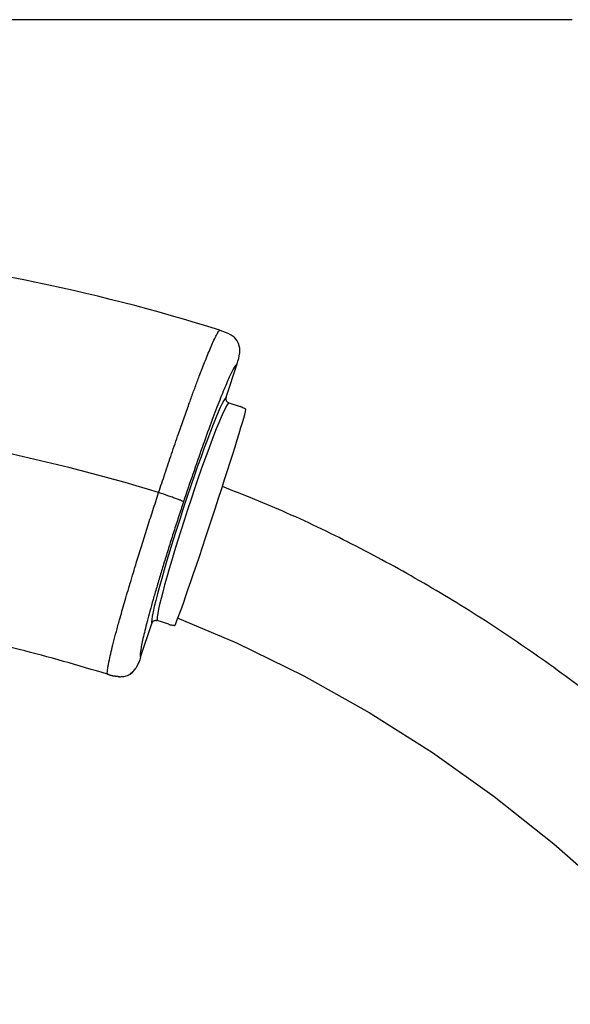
# Model space of a CAD drawing. Header units: millimetres. Extents: x 1141 to 9683, y 1625 to 6203.
# Tile 83 of 118: x 5531 to 5656, y 3826 to 4049. Entities that reach past the tile are written whole.
import ezdxf

# ---------------------------------------------------------------- set-up
doc = ezdxf.new("R2010")
doc.units = ezdxf.units.MM
doc.header["$LTSCALE"] = 25

msp = doc.modelspace()

# ---------------------------------------------------------------- linework, layer by layer
at = {"color": 7, "linetype": 'Continuous', "lineweight": 25}
for p, q in [((5656.5, 4049.31), (5409.93, 4049.31)), ((5580.6, 3976.58), (5580.06, 3977.24)), ((5581.14, 3975.15), (5580.92, 3975.97)), ((5578.08, 3963.8), (5580.57, 3971.38)), ((5578.08, 3963.8), (5578.05, 3963.68)), ((5578.6, 3962.58), (5578.71, 3962.53)), ((5578.71, 3962.53), (5581.3, 3961.68)), ((5558.71, 3904.93), (5561.24, 3912.6)), ((5561.28, 3912.71), (5561.24, 3912.6)), ((5562.5, 3913.24), (5562.38, 3913.27)), ((5565.08, 3912.39), (5562.5, 3913.24)), ((5554.93, 3900.58), (5555.73, 3900.8)), ((5556.98, 3901.63), (5556.33, 3901.11)), ((5556.34, 3901.11), (5556.98, 3901.63))]:
    msp.add_line(p, q, dxfattribs=at)
at = {"color": 7, "linetype": 'Continuous', "lineweight": 25, "flags": 128}
msp.add_lwpolyline([(5567.02, 3913.84), (5580.45, 3908.17), (5595.68, 3900.72), (5610.49, 3892.43), (5624.87, 3883.32), (5638.8, 3873.41), (5652.32, 3862.7), (5665.41, 3851.21)], dxfattribs=at)
at = {"color": 7, "linetype": 'Continuous', "lineweight": 25}
for radius, start, end in [(440.97, 72.5914, 84.5029), (401.74, 72.9091, 78.9316)]:
    msp.add_arc((5444.74, 3558.21), radius, start, end, dxfattribs=at)
for centre, major_axis, ratio, start_param, end_param in [((5569.74, 3938.17), (8.44, 25.65), 0.052408, 0.063945, 3.077648), ((5570.69, 3937.86), (8.12, 24.7), 0.054423, 0.064391, 3.077202), ((5574.49, 3936.61), (8.12, 24.7), 0.017455, 3.292579, 6.132199), ((5572.43, 3937.29), (8.12, 24.7), 0.615184, 6.151877, 6.205679), ((5572.43, 3937.29), (8.12, 24.7), 0.615184, 3.219099, 3.272901)]:
    msp.add_ellipse(centre, major_axis=major_axis, ratio=ratio, start_param=start_param, end_param=end_param, dxfattribs=at)
for points, knots in [([(5562.81, 3942.21), (5563.28, 3943.64), (5564.26, 3946.6), (5565.77, 3951.07), (5567.19, 3955.23), (5568.51, 3958.99), (5569.46, 3961.65), (5570.16, 3963.59), (5570.63, 3964.88), (5571.09, 3966.14), (5571.55, 3967.37), (5572.05, 3968.7), (5572.61, 3970.17), (5573.25, 3971.78), (5573.91, 3973.43), (5574.57, 3975.02), (5575.22, 3976.51), (5575.79, 3977.68), (5576.21, 3978.45), (5576.5, 3978.85), (5576.62, 3978.94), (5576.67, 3978.97)], [0, 0, 0, 0, 0.074471, 0.153406, 0.236805, 0.302305, 0.37032, 0.398241, 0.426564, 0.45529, 0.48442, 0.513952, 0.554064, 0.599802, 0.651163, 0.708149, 0.770757, 0.8425, 0.904625, 0.957125, 1, 1, 1, 1]), ([(5576.67, 3978.97), (5577.48, 3978.71), (5578.37, 3978.42), (5579.17, 3977.93), (5579.25, 3977.88)], [0, 0, 0, 0, 0.897277, 1, 1, 1, 1]), ([(5576.67, 3978.97), (5577.48, 3978.71), (5578.37, 3978.42), (5579.17, 3977.93), (5579.25, 3977.88)], [0, 0, 0, 0, 0.896957, 1, 1, 1, 1]), ([(5580.06, 3977.24), (5579.94, 3977.35), (5579.69, 3977.59), (5579.4, 3977.78), (5579.25, 3977.88)], [0, 0, 0, 0, 0.480332, 1, 1, 1, 1]), ([(5580.92, 3975.97), (5580.87, 3976.08), (5580.78, 3976.29), (5580.66, 3976.49), (5580.6, 3976.58)], [0, 0, 0, 0, 0.498602, 1, 1, 1, 1]), ([(5580.57, 3971.38), (5580.83, 3972.19), (5581.12, 3973.09), (5581.18, 3974.02), (5581.19, 3974.12)], [0, 0, 0, 0, 0.896534, 1, 1, 1, 1]), ([(5581.19, 3974.12), (5581.19, 3974.29), (5581.2, 3974.64), (5581.16, 3974.98), (5581.14, 3975.15)], [0, 0, 0, 0, 0.51186, 1, 1, 1, 1]), ([(5580.57, 3971.38), (5580.42, 3971.25), (5580.12, 3970.98), (5579.25, 3969.34), (5578.05, 3966.65), (5576.48, 3962.78), (5574.67, 3958), (5572.67, 3952.49), (5570.56, 3946.46), (5569.14, 3942.21), (5568.43, 3940.09)], [0, 0, 0, 0, 0.112984, 0.225828, 0.355082, 0.483767, 0.613202, 0.741833, 0.871066, 1, 1, 1, 1]), ([(5578.05, 3963.68), (5578.04, 3963.66), (5578.02, 3963.54), (5578.02, 3963.31), (5578.12, 3963), (5578.32, 3962.74), (5578.51, 3962.63), (5578.6, 3962.58)], [0, 0, 0, 0, 0.047529, 0.282199, 0.516946, 0.758648, 1, 1, 1, 1]), ([(5581.7, 3961.53), (5581.64, 3961.55), (5581.56, 3961.59), (5581.42, 3961.64), (5581.34, 3961.67), (5581.31, 3961.68), (5581.3, 3961.68)], [0, 0, 0, 0, 0.5857435, 0.8002542, 0.9571557, 1, 1, 1, 1]), ([(5582.59, 3961.01), (5582.58, 3961.03), (5582.57, 3961.06), (5582.5, 3961.1), (5582.47, 3961.12)], [0, 0, 0, 0, 0.634959, 1, 1, 1, 1]), ([(5924.67, 2369.19), (5927.87, 2367.61), (5933.93, 2364.61), (5942.3, 2359.9), (5949.58, 2355.46), (5955.82, 2351.36), (5961.09, 2347.68), (5965.45, 2344.48), (5968.83, 2341.89), (5971.34, 2339.91), (5973.06, 2338.51), (5974.71, 2337.17), (5976.84, 2335.39), (5980.09, 2332.61), (5984.3, 2328.87), (5989.09, 2324.38), (5994.09, 2319.45), (5999.14, 2314.2), (6004.22, 2308.62), (6010.35, 2301.5), (6017.45, 2292.61), (6025.39, 2281.69), (6033.2, 2269.84), (6040.23, 2258), (6046.58, 2246.24), (6052.3, 2234.6), (6057.87, 2222.09), (6063.21, 2208.68), (6068.25, 2194.37), (6072.91, 2179.17), (6077.08, 2163.2), (6080.68, 2146.52), (6083.64, 2129.17), (6085.9, 2111.11), (6087.09, 2095.97), (6087.6, 2084.24), (6087.78, 2076.39), (6087.81, 2069.29), (6087.72, 2062.99), (6087.56, 2057.5), (6087.37, 2052.8), (6087.15, 2048.79), (6086.94, 2045.52), (6086.74, 2042.77), (6086.55, 2040.32), (6086.33, 2037.69), (6086.04, 2034.62), (6085.67, 2031.01), (6085.2, 2026.84), (6084.54, 2021.62), (6083.63, 2015.27), (6082.39, 2007.72), (6080.85, 1999.55), (6079, 1991.03), (6076.57, 1981.18), (6073.42, 1970.08), (6069.34, 1957.82), (6064.63, 1945.64), (6060.05, 1935.38), (6055.82, 1926.93), (6052.17, 1920.21), (6048.29, 1913.57), (6044.15, 1907.03), (6039.83, 1900.67), (6035.5, 1894.72), (6031.13, 1889.09), (6026.9, 1883.97), (6022.89, 1879.39), (6019.41, 1875.6), (6016.49, 1872.54), (6014.17, 1870.19), (6012.49, 1868.54), (6011.14, 1867.22), (6009.74, 1865.87), (6007.88, 1864.12), (6005.54, 1861.97), (6002.75, 1859.48), (5999.59, 1856.76), (5996.16, 1853.91), (5991.44, 1850.14), (5985.23, 1845.47), (5977.32, 1839.99), (5968.61, 1834.48), (5959.1, 1829.04), (5947.93, 1823.33), (5935.42, 1817.79), (5921.92, 1812.81), (5908.86, 1808.87), (5896.3, 1805.88), (5884.28, 1803.73), (5872.73, 1802.33), (5861.69, 1801.61), (5851.17, 1801.5), (5841.23, 1801.94), (5832.05, 1802.84), (5823.74, 1804.09), (5816.36, 1805.57), (5809.84, 1807.18), (5804.48, 1808.74), (5800.14, 1810.16), (5796.69, 1811.4), (5793.58, 1812.59), (5790.18, 1813.99), (5786.09, 1815.8), (5781.07, 1818.27), (5775.37, 1821.39), (5769.97, 1824.74), (5764.97, 1828.2), (5760.42, 1831.65), (5755.58, 1835.7), (5750.51, 1840.45), (5746.09, 1845.1), (5742.37, 1849.46), (5739.34, 1853.29), (5736.31, 1857.45), (5733.37, 1861.9), (5730.81, 1866.14), (5728.73, 1869.89), (5727.17, 1872.89), (5725.9, 1875.48), (5724.93, 1877.56), (5724.17, 1879.26), (5723.54, 1880.72), (5722.87, 1882.29), (5722.14, 1884.09), (5721.35, 1886.12), (5720.23, 1889.14), (5718.8, 1893.3), (5717.19, 1898.55), (5715.18, 1906.12), (5713.14, 1915.79), (5711.47, 1927.54), (5710.52, 1938.96), (5710.16, 1949.96), (5710.29, 1960.66), (5710.86, 1971.49), (5711.91, 1982.91), (5713.47, 1995.23), (5715.58, 2008.48), (5718.24, 2022.59), (5721.44, 2037.59), (5725.2, 2053.47), (5729.51, 2070.33), (5734.19, 2087.51), (5739.16, 2104.95), (5744.37, 2122.57), (5749.95, 2141.02), (5755.89, 2160.29), (5762.13, 2180.37), (5768.64, 2201.28), (5775.35, 2222.96), (5782.26, 2245.65), (5789.14, 2268.76), (5795.74, 2291.72), (5801.85, 2313.68), (5807.48, 2334.58), (5812.66, 2354.4), (5817.41, 2373.1), (5821.64, 2390.22), (5825.4, 2405.79), (5828.72, 2419.87), (5831.73, 2432.93), (5834.46, 2444.98), (5836.9, 2455.99), (5839.08, 2465.96), (5841, 2474.88), (5842.67, 2482.78), (5844.15, 2489.84), (5845.49, 2496.27), (5846.73, 2502.32), (5847.94, 2508.28), (5849.21, 2514.61), (5850.61, 2521.67), (5852.16, 2529.57), (5853.84, 2538.22), (5855.84, 2548.74), (5858.18, 2561.29), (5860.86, 2576.03), (5863.68, 2591.94), (5866.61, 2609.03), (5869.63, 2627.3), (5872.66, 2646.34), (5875.69, 2666.12), (5878.68, 2686.54), (5881.63, 2707.63), (5884.47, 2729.02), (5888.25, 2759.06), (5892.67, 2797.58), (5897.32, 2844.45), (5901.21, 2890.78), (5904.04, 2932.22), (5906.04, 2968.82), (5907.42, 3000.66), (5908.43, 3032.13), (5909.06, 3063.2), (5909.33, 3093.78), (5909.23, 3123.65), (5908.79, 3152.63), (5908.01, 3181.05), (5906.92, 3208.89), (5905.51, 3236.11), (5903.82, 3262.27), (5901.89, 3287.38), (5899.74, 3311.44), (5897.88, 3329.79), (5896.48, 3342.45), (5895.68, 3349.43), (5894.97, 3355.4), (5894.37, 3360.38), (5893.9, 3364.18), (5893.55, 3366.93), (5893.3, 3368.91), (5893.04, 3370.96), (5892.7, 3373.61), (5892.19, 3377.46), (5891.52, 3382.5), (5890.69, 3388.49), (5889.77, 3395), (5888.78, 3401.79), (5887.73, 3408.85), (5886.59, 3416.19), (5885.38, 3423.8), (5883.6, 3434.6), (5881.14, 3448.83), (5877.82, 3466.74), (5874.06, 3485.64), (5869.84, 3505.41), (5865.16, 3525.72), (5860.05, 3546.27), (5854.02, 3568.83), (5846.89, 3593.34), (5838.45, 3619.71), (5829.24, 3645.9), (5819.21, 3671.83), (5808.32, 3697.41), (5796.5, 3722.57), (5784.63, 3745.45), (5772.88, 3766.07), (5761.47, 3784.53), (5749.39, 3802.45), (5736.71, 3819.69), (5723.55, 3836.03), (5709.96, 3851.42), (5695.96, 3865.85), (5681.45, 3879.4), (5666.88, 3891.67), (5652.33, 3902.74), (5637.83, 3912.67), (5622.93, 3921.83), (5607.61, 3930.16), (5592.43, 3937.55), (5582.14, 3941.64), (5577.24, 3943.58)], [0, 0, 0, 0, 0.003315, 0.006287, 0.008926, 0.011239, 0.013231, 0.014905, 0.016262, 0.017191, 0.017879, 0.018326, 0.019163, 0.020466, 0.0223, 0.024397, 0.026574, 0.028831, 0.03117, 0.033591, 0.037563, 0.041746, 0.046143, 0.050757, 0.054549, 0.058563, 0.062807, 0.06728, 0.071982, 0.07691, 0.082061, 0.087321, 0.092782, 0.098438, 0.104276, 0.106934, 0.109396, 0.111607, 0.113568, 0.115281, 0.116748, 0.11797, 0.119045, 0.119825, 0.120551, 0.121353, 0.122307, 0.123444, 0.124763, 0.126263, 0.128401, 0.130817, 0.133497, 0.136276, 0.139095, 0.143166, 0.147311, 0.151528, 0.155816, 0.1583, 0.160814, 0.163359, 0.165938, 0.168551, 0.17109, 0.173399, 0.175804, 0.177895, 0.179673, 0.181138, 0.182288, 0.183123, 0.183606, 0.184275, 0.18517, 0.18629, 0.187636, 0.189139, 0.190727, 0.1924, 0.195614, 0.199103, 0.202869, 0.206912, 0.211224, 0.216871, 0.222338, 0.227617, 0.232572, 0.23734, 0.241916, 0.246298, 0.250486, 0.254479, 0.258246, 0.261613, 0.264655, 0.26738, 0.269792, 0.271471, 0.272964, 0.274272, 0.275556, 0.277491, 0.279789, 0.282466, 0.285515, 0.287622, 0.289936, 0.292485, 0.29527, 0.298292, 0.300117, 0.302022, 0.304009, 0.306081, 0.308151, 0.309646, 0.310909, 0.311939, 0.312863, 0.313454, 0.313996, 0.314619, 0.315325, 0.316114, 0.316989, 0.318816, 0.320844, 0.322844, 0.327075, 0.331121, 0.334969, 0.338601, 0.342058, 0.345487, 0.349175, 0.353146, 0.357413, 0.361991, 0.366802, 0.371934, 0.377396, 0.383194, 0.388657, 0.394393, 0.400402, 0.406681, 0.413228, 0.420037, 0.427102, 0.434389, 0.442139, 0.44956, 0.456635, 0.463355, 0.469711, 0.475697, 0.481307, 0.486116, 0.490601, 0.494759, 0.498588, 0.502085, 0.505249, 0.508078, 0.510571, 0.512758, 0.514788, 0.516682, 0.518497, 0.520447, 0.52268, 0.525194, 0.527934, 0.530872, 0.535154, 0.539798, 0.544807, 0.55018, 0.555918, 0.562021, 0.568108, 0.57452, 0.581208, 0.587909, 0.59458, 0.609357, 0.62396, 0.638374, 0.652584, 0.66258, 0.672461, 0.682222, 0.69186, 0.701371, 0.71066, 0.719647, 0.728334, 0.737113, 0.745566, 0.753695, 0.761504, 0.768997, 0.776177, 0.778671, 0.780849, 0.782714, 0.784269, 0.785514, 0.786277, 0.78685, 0.787373, 0.788196, 0.789339, 0.790988, 0.792932, 0.794971, 0.797101, 0.799318, 0.801623, 0.804015, 0.806492, 0.811807, 0.817462, 0.823448, 0.82975, 0.836281, 0.842855, 0.84946, 0.858026, 0.866624, 0.875244, 0.883875, 0.892509, 0.901138, 0.909756, 0.916501, 0.923236, 0.929961, 0.936619, 0.943163, 0.949488, 0.955722, 0.961876, 0.96796, 0.973441, 0.978886, 0.984304, 0.989706, 0.995101, 1, 1, 1, 1]), ([(5551.24, 3901.08), (5551.21, 3901.17), (5551.16, 3901.36), (5551.21, 3901.95), (5551.31, 3902.67), (5551.45, 3903.45), (5551.68, 3904.56), (5552.04, 3906.12), (5552.57, 3908.27), (5553.21, 3910.69), (5554.03, 3913.67), (5555.07, 3917.3), (5556.36, 3921.7), (5557.69, 3926.07), (5558.98, 3930.26), (5560.21, 3934.17), (5561.49, 3938.17), (5562.37, 3940.86), (5562.81, 3942.21)], [0, 0, 0, 0, 0.057006, 0.111053, 0.15282, 0.192631, 0.230485, 0.296706, 0.361503, 0.424877, 0.486829, 0.570028, 0.654149, 0.739195, 0.803609, 0.868547, 0.93401, 1, 1, 1, 1]), ([(5568.43, 3940.09), (5568.39, 3940.14), (5568.33, 3940.22), (5567.79, 3940.46), (5567.13, 3940.72), (5566.2, 3941.06), (5564.75, 3941.56), (5563.59, 3941.95), (5562.81, 3942.21)], [0, 0, 0, 0, 0.254813, 0.380318, 0.5, 0.619674, 0.745164, 1, 1, 1, 1]), ([(5568.43, 3940.09), (5568.06, 3938.97), (5567.31, 3936.72), (5566.23, 3933.36), (5565.18, 3930.04), (5564.18, 3926.8), (5563.23, 3923.69), (5562.35, 3920.73), (5561.55, 3917.94), (5560.83, 3915.36), (5560.2, 3913.01), (5559.67, 3910.93), (5559.24, 3909.13), (5558.93, 3907.62), (5558.72, 3906.42), (5558.6, 3905.38), (5558.67, 3905.1), (5558.71, 3904.93)], [0, 0, 0, 0, 0.0643612, 0.1287336, 0.1933119, 0.257879, 0.3221207, 0.3863009, 0.4509295, 0.5154016, 0.5797587, 0.6441312, 0.7084897, 0.7728472, 0.8373927, 0.9019947, 1, 1, 1, 1]), ([(5561.28, 3912.71), (5561.33, 3912.81), (5561.44, 3912.99), (5561.7, 3913.19), (5562.01, 3913.3), (5562.24, 3913.3), (5562.36, 3913.28), (5562.38, 3913.27)], [0, 0, 0, 0, 0.243659, 0.487708, 0.72368, 0.957567, 1, 1, 1, 1]), ([(5565.08, 3912.39), (5565.11, 3912.38), (5565.19, 3912.36), (5565.35, 3912.31), (5565.44, 3912.29), (5565.5, 3912.28)], [0, 0, 0, 0, 0.165683, 0.433593, 1, 1, 1, 1]), ([(5566.36, 3912.15), (5566.41, 3912.15), (5566.5, 3912.14), (5566.52, 3912.16), (5566.52, 3912.17)], [0, 0, 0, 0, 0.634902, 1, 1, 1, 1]), ([(5558.71, 3904.93), (5558.45, 3904.15), (5558.15, 3903.27), (5557.66, 3902.5), (5557.61, 3902.42)], [0, 0, 0, 0, 0.895758, 1, 1, 1, 1]), ([(5558.71, 3904.93), (5558.45, 3904.15), (5558.15, 3903.27), (5557.66, 3902.5), (5557.61, 3902.42)], [0, 0, 0, 0, 0.8955216, 1, 1, 1, 1]), ([(5556.98, 3901.63), (5556.99, 3901.65), (5557.23, 3901.89), (5557.43, 3902.16), (5557.61, 3902.42)], [0, 0, 0, 0, 0.063111, 1, 1, 1, 1]), ([(5551.24, 3901.08), (5552.03, 3900.84), (5552.92, 3900.57), (5553.83, 3900.52), (5553.93, 3900.52)], [0, 0, 0, 0, 0.8949477, 1, 1, 1, 1]), ([(5553.93, 3900.52), (5553.83, 3900.52), (5552.92, 3900.57), (5552.03, 3900.84), (5551.24, 3901.08)], [0, 0, 0, 0, 0.104505, 1, 1, 1, 1]), ([(5553.93, 3900.52), (5554.24, 3900.52), (5554.58, 3900.52), (5554.91, 3900.58), (5554.93, 3900.58)], [0, 0, 0, 0, 0.938672, 1, 1, 1, 1]), ([(5555.73, 3900.8), (5555.84, 3900.84), (5556.05, 3900.93), (5556.24, 3901.05), (5556.34, 3901.11)], [0, 0, 0, 0, 0.50138, 1, 1, 1, 1]), ([(5655.31, 2716.28), (5655.68, 2720.1), (5657.19, 2735.61), (5659.08, 2761.86), (5661.18, 2795.24), (5662.81, 2828.05), (5664.13, 2861.43), (5665.15, 2895.22), (5665.9, 2929.23), (5666.48, 2968.93), (5666.76, 3014), (5666.63, 3064.18), (5665.97, 3113.61), (5664.89, 3156.36), (5663.58, 3192.56), (5662.23, 3222.37), (5660.63, 3251.81), (5658.74, 3280.73), (5656.57, 3309.2), (5654.12, 3336.99), (5651.38, 3364.04), (5648.4, 3390.05), (5645.19, 3415.05), (5641.76, 3439.06), (5638.12, 3462.1), (5634.24, 3484.39), (5630.14, 3505.94), (5625.82, 3526.75), (5621.9, 3544.14), (5618.4, 3558.66), (5615.31, 3570.89), (5611.86, 3583.86), (5607.8, 3598.33), (5603.01, 3614.33), (5597.39, 3631.86), (5591.06, 3650.15), (5583.96, 3669.12), (5577.42, 3685.2), (5571.76, 3698.25), (5567.28, 3708.11), (5562.7, 3717.77), (5558.17, 3726.9), (5553.88, 3735.22), (5549.86, 3742.7), (5546.16, 3749.38), (5542.65, 3755.51), (5539.41, 3761.02), (5536.47, 3765.89), (5534.03, 3769.83), (5532.08, 3772.92), (5530.58, 3775.27), (5529.23, 3777.37), (5527.73, 3779.66), (5525.83, 3782.53), (5523.51, 3785.99), (5520.44, 3790.48), (5516.49, 3796.08), (5511.64, 3802.74), (5506.26, 3809.82), (5500.53, 3817.07), (5494.51, 3824.33), (5489.39, 3830.32), (5486.2, 3833.82), (5485.18, 3834.94)], [0, 0, 0, 0, 0.009959, 0.040491, 0.068329, 0.096787, 0.125729, 0.155011, 0.184486, 0.213998, 0.257994, 0.301392, 0.344144, 0.386216, 0.4123, 0.438097, 0.463599, 0.488788, 0.513279, 0.537676, 0.561179, 0.583813, 0.605602, 0.626571, 0.646745, 0.666147, 0.685289, 0.703669, 0.721312, 0.731548, 0.742444, 0.754063, 0.766378, 0.781466, 0.797412, 0.814178, 0.831723, 0.850009, 0.859249, 0.868655, 0.878144, 0.887015, 0.895115, 0.902463, 0.909073, 0.914955, 0.92079, 0.925706, 0.929713, 0.932821, 0.935193, 0.936956, 0.939314, 0.9423, 0.94591, 0.95014, 0.956428, 0.963706, 0.971538, 0.979537, 0.987705, 0.996043, 1, 1, 1, 1])]:
    msp.add_open_spline(points, degree=3, knots=knots, dxfattribs=at)
msp.add_open_spline([(5551.24, 3901.08), (5544.6, 3903.04), (5531.31, 3906.95), (5517.74, 3909.71), (5510.95, 3911.08)], degree=3, dxfattribs=at)

doc.saveas('drawing.dxf')
